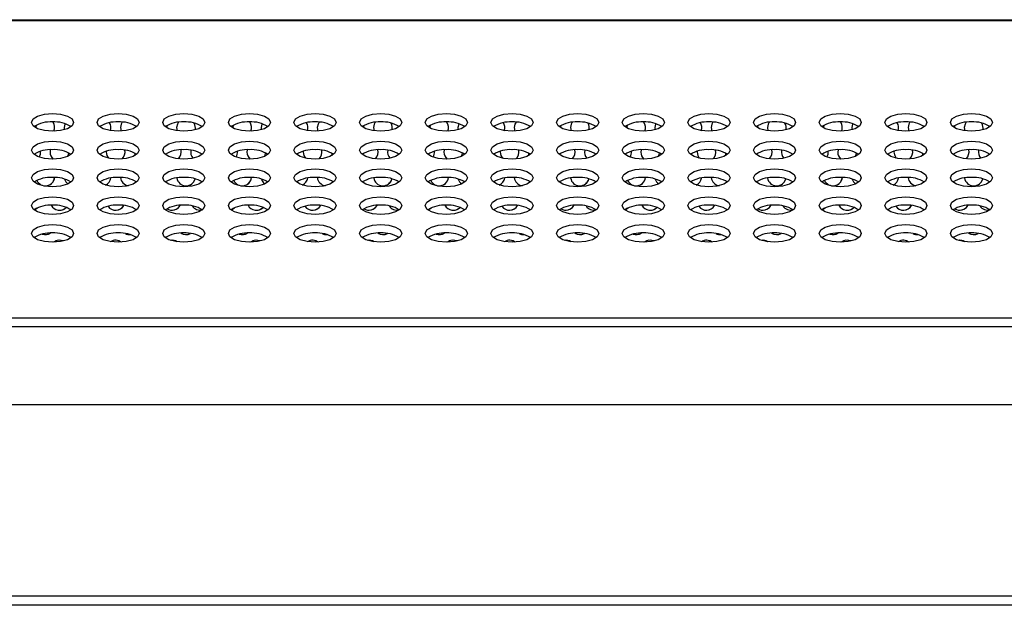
# Model space of a CAD drawing. Header units: millimetres. Extents: x 19 to 844, y 7 to 552.
# Tile 74 of 81: x 622 to 643, y 371 to 384. Entities that reach past the tile are written whole.
import ezdxf

# ---------------------------------------------------------------- set-up
doc = ezdxf.new("R2010")
doc.units = ezdxf.units.MM

msp = doc.modelspace()

# ---------------------------------------------------------------- linework, layer by layer
at = {"color": 7, "linetype": 'Continuous', "lineweight": 25}
for p, q in [((568.783, 383.673), (767.249, 383.673)), ((568.783, 383.655), (767.249, 383.655)), ((622.79, 381.426), (622.783, 381.373)), ((622.783, 381.373), (622.783, 381.368)), ((623.383, 381.373), (623.388, 381.328)), ((624.583, 381.373), (624.598, 381.297)), ((625.783, 381.373), (625.795, 381.305)), ((626.99, 381.426), (626.983, 381.373)), ((626.983, 381.373), (626.983, 381.368)), ((627.583, 381.373), (627.588, 381.328)), ((628.783, 381.373), (628.798, 381.297)), ((629.983, 381.373), (629.995, 381.305)), ((631.19, 381.426), (631.183, 381.373)), ((631.183, 381.373), (631.183, 381.368)), ((631.783, 381.373), (631.788, 381.328)), ((632.983, 381.373), (632.998, 381.297)), ((634.183, 381.373), (634.195, 381.305)), ((635.39, 381.426), (635.383, 381.373)), ((635.383, 381.373), (635.383, 381.368)), ((635.983, 381.373), (635.988, 381.328)), ((637.183, 381.373), (637.198, 381.297)), ((638.383, 381.373), (638.395, 381.305)), ((639.59, 381.426), (639.583, 381.373)), ((639.583, 381.373), (639.583, 381.368)), ((640.183, 381.373), (640.188, 381.328)), ((641.383, 381.373), (641.398, 381.297)), ((642.583, 381.373), (642.595, 381.305)), ((623.089, 380.902), (623.083, 380.853)), ((624.284, 380.87), (624.283, 380.853)), ((624.884, 380.833), (624.897, 380.781)), ((627.289, 380.902), (627.283, 380.853)), ((628.484, 380.87), (628.483, 380.853)), ((629.084, 380.833), (629.097, 380.781)), ((631.489, 380.902), (631.483, 380.853)), ((632.684, 380.87), (632.683, 380.853)), ((633.284, 380.833), (633.297, 380.781)), ((635.689, 380.902), (635.683, 380.853)), ((636.884, 380.87), (636.883, 380.853)), ((637.484, 380.833), (637.497, 380.781)), ((639.889, 380.902), (639.883, 380.853)), ((641.084, 380.87), (641.083, 380.853)), ((641.684, 380.833), (641.697, 380.781)), ((625.542, 380.211), (625.545, 380.215)), ((625.542, 380.211), (625.545, 380.215)), ((629.742, 380.211), (629.745, 380.215)), ((629.742, 380.211), (629.745, 380.215)), ((633.942, 380.211), (633.945, 380.215)), ((633.942, 380.211), (633.945, 380.215)), ((638.142, 380.211), (638.145, 380.215)), ((638.142, 380.211), (638.145, 380.215)), ((642.342, 380.211), (642.345, 380.215)), ((642.342, 380.211), (642.345, 380.215)), ((626.283, 379.613), (626.333, 379.619)), ((630.483, 379.613), (630.533, 379.619)), ((634.683, 379.613), (634.733, 379.619)), ((638.883, 379.613), (638.933, 379.619)), ((643.083, 379.613), (643.133, 379.619)), ((624.783, 379.093), (624.794, 379.094)), ((628.983, 379.093), (628.994, 379.094)), ((633.183, 379.093), (633.194, 379.094)), ((637.383, 379.093), (637.394, 379.094)), ((641.583, 379.093), (641.594, 379.094)), ((568.783, 377.319), (767.249, 377.319)), ((568.783, 377.137), (767.249, 377.137)), ((556.396, 375.473), (783.636, 375.473)), ((556.396, 371.393), (783.636, 371.393)), ((783.636, 371.193), (556.396, 371.193))]:
    msp.add_line(p, q, dxfattribs=at)
at = {"color": 7, "linetype": 'Continuous', "lineweight": 25, "flags": 128}
for points in [[(623.136, 381.676), (623.308, 381.661), (623.454, 381.62), (623.552, 381.559), (623.586, 381.486), (623.552, 381.413), (623.454, 381.351), (623.308, 381.31), (623.136, 381.296), (622.964, 381.31), (622.818, 381.351), (622.72, 381.413), (622.686, 381.486), (622.72, 381.559), (622.818, 381.62), (622.964, 381.661), (623.136, 381.676)], [(624.536, 381.676), (624.708, 381.661), (624.854, 381.62), (624.952, 381.559), (624.986, 381.486), (624.952, 381.413), (624.854, 381.351), (624.708, 381.31), (624.536, 381.296), (624.364, 381.31), (624.218, 381.351), (624.12, 381.413), (624.086, 381.486), (624.12, 381.559), (624.218, 381.62), (624.364, 381.661), (624.536, 381.676)], [(625.936, 381.676), (626.108, 381.661), (626.254, 381.62), (626.352, 381.559), (626.386, 381.486), (626.352, 381.413), (626.254, 381.351), (626.108, 381.31), (625.936, 381.296), (625.764, 381.31), (625.618, 381.351), (625.52, 381.413), (625.486, 381.486), (625.52, 381.559), (625.618, 381.62), (625.764, 381.661), (625.936, 381.676)], [(627.336, 381.676), (627.508, 381.661), (627.654, 381.62), (627.752, 381.559), (627.786, 381.486), (627.752, 381.413), (627.654, 381.351), (627.508, 381.31), (627.336, 381.296), (627.164, 381.31), (627.018, 381.351), (626.92, 381.413), (626.886, 381.486), (626.92, 381.559), (627.018, 381.62), (627.164, 381.661), (627.336, 381.676)], [(628.736, 381.676), (628.908, 381.661), (629.054, 381.62), (629.152, 381.559), (629.186, 381.486), (629.152, 381.413), (629.054, 381.351), (628.908, 381.31), (628.736, 381.296), (628.564, 381.31), (628.418, 381.351), (628.32, 381.413), (628.286, 381.486), (628.32, 381.559), (628.418, 381.62), (628.564, 381.661), (628.736, 381.676)], [(630.136, 381.676), (630.308, 381.661), (630.454, 381.62), (630.552, 381.559), (630.586, 381.486), (630.552, 381.413), (630.454, 381.351), (630.308, 381.31), (630.136, 381.296), (629.964, 381.31), (629.818, 381.351), (629.72, 381.413), (629.686, 381.486), (629.72, 381.559), (629.818, 381.62), (629.964, 381.661), (630.136, 381.676)], [(631.536, 381.676), (631.708, 381.661), (631.854, 381.62), (631.952, 381.559), (631.986, 381.486), (631.952, 381.413), (631.854, 381.351), (631.708, 381.31), (631.536, 381.296), (631.364, 381.31), (631.218, 381.351), (631.12, 381.413), (631.086, 381.486), (631.12, 381.559), (631.218, 381.62), (631.364, 381.661), (631.536, 381.676)], [(632.936, 381.676), (633.108, 381.661), (633.254, 381.62), (633.352, 381.559), (633.386, 381.486), (633.352, 381.413), (633.254, 381.351), (633.108, 381.31), (632.936, 381.296), (632.764, 381.31), (632.618, 381.351), (632.52, 381.413), (632.486, 381.486), (632.52, 381.559), (632.618, 381.62), (632.764, 381.661), (632.936, 381.676)], [(634.336, 381.676), (634.508, 381.661), (634.654, 381.62), (634.752, 381.559), (634.786, 381.486), (634.752, 381.413), (634.654, 381.351), (634.508, 381.31), (634.336, 381.296), (634.164, 381.31), (634.018, 381.351), (633.92, 381.413), (633.886, 381.486), (633.92, 381.559), (634.018, 381.62), (634.164, 381.661), (634.336, 381.676)], [(635.736, 381.676), (635.908, 381.661), (636.054, 381.62), (636.152, 381.559), (636.186, 381.486), (636.152, 381.413), (636.054, 381.351), (635.908, 381.31), (635.736, 381.296), (635.564, 381.31), (635.418, 381.351), (635.32, 381.413), (635.286, 381.486), (635.32, 381.559), (635.418, 381.62), (635.564, 381.661), (635.736, 381.676)], [(637.136, 381.676), (637.308, 381.661), (637.454, 381.62), (637.552, 381.559), (637.586, 381.486), (637.552, 381.413), (637.454, 381.351), (637.308, 381.31), (637.136, 381.296), (636.964, 381.31), (636.818, 381.351), (636.72, 381.413), (636.686, 381.486), (636.72, 381.559), (636.818, 381.62), (636.964, 381.661), (637.136, 381.676)], [(638.536, 381.676), (638.708, 381.661), (638.854, 381.62), (638.952, 381.559), (638.986, 381.486), (638.952, 381.413), (638.854, 381.351), (638.708, 381.31), (638.536, 381.296), (638.364, 381.31), (638.218, 381.351), (638.12, 381.413), (638.086, 381.486), (638.12, 381.559), (638.218, 381.62), (638.364, 381.661), (638.536, 381.676)], [(639.936, 381.676), (640.108, 381.661), (640.254, 381.62), (640.352, 381.559), (640.386, 381.486), (640.352, 381.413), (640.254, 381.351), (640.108, 381.31), (639.936, 381.296), (639.764, 381.31), (639.618, 381.351), (639.52, 381.413), (639.486, 381.486), (639.52, 381.559), (639.618, 381.62), (639.764, 381.661), (639.936, 381.676)], [(641.336, 381.676), (641.508, 381.661), (641.654, 381.62), (641.752, 381.559), (641.786, 381.486), (641.752, 381.413), (641.654, 381.351), (641.508, 381.31), (641.336, 381.296), (641.164, 381.31), (641.018, 381.351), (640.92, 381.413), (640.886, 381.486), (640.92, 381.559), (641.018, 381.62), (641.164, 381.661), (641.336, 381.676)], [(642.736, 381.676), (642.908, 381.661), (643.054, 381.62), (643.152, 381.559), (643.186, 381.486), (643.152, 381.413), (643.054, 381.351), (642.908, 381.31), (642.736, 381.296), (642.564, 381.31), (642.418, 381.351), (642.32, 381.413), (642.286, 381.486), (642.32, 381.559), (642.418, 381.62), (642.564, 381.661), (642.736, 381.676)], [(623.402, 381.458), (623.398, 381.45), (623.383, 381.373)], [(624.622, 381.491), (624.598, 381.45), (624.583, 381.373)], [(625.583, 381.368), (625.583, 381.373), (625.578, 381.42)], [(625.583, 381.368), (625.583, 381.373), (625.578, 381.42)], [(625.82, 381.488), (625.799, 381.45), (625.783, 381.373)], [(627.602, 381.458), (627.598, 381.45), (627.583, 381.373)], [(628.822, 381.491), (628.799, 381.45), (628.783, 381.373)], [(629.783, 381.368), (629.783, 381.373), (629.778, 381.42)], [(629.783, 381.368), (629.783, 381.373), (629.778, 381.42)], [(630.02, 381.488), (629.999, 381.45), (629.983, 381.373)], [(631.802, 381.458), (631.799, 381.45), (631.783, 381.373)], [(633.022, 381.491), (632.999, 381.45), (632.983, 381.373)], [(633.983, 381.368), (633.983, 381.373), (633.978, 381.42)], [(633.983, 381.368), (633.983, 381.373), (633.978, 381.42)], [(634.22, 381.488), (634.199, 381.45), (634.183, 381.373)], [(636.002, 381.458), (635.999, 381.45), (635.983, 381.373)], [(637.222, 381.491), (637.199, 381.45), (637.183, 381.373)], [(638.183, 381.368), (638.183, 381.373), (638.178, 381.42)], [(638.183, 381.368), (638.183, 381.373), (638.178, 381.42)], [(638.42, 381.488), (638.398, 381.45), (638.383, 381.373)], [(640.202, 381.458), (640.199, 381.45), (640.183, 381.373)], [(641.422, 381.491), (641.399, 381.45), (641.383, 381.373)], [(642.383, 381.368), (642.383, 381.373), (642.378, 381.42)], [(642.383, 381.368), (642.383, 381.373), (642.378, 381.42)], [(642.62, 381.488), (642.598, 381.45), (642.583, 381.373)], [(623.136, 381.084), (623.308, 381.07), (623.454, 381.029), (623.552, 380.967), (623.586, 380.894), (623.552, 380.821), (623.454, 380.76), (623.308, 380.718), (623.136, 380.704), (622.964, 380.718), (622.818, 380.76), (622.72, 380.821), (622.686, 380.894), (622.72, 380.967), (622.818, 381.029), (622.964, 381.07), (623.136, 381.084)], [(624.536, 381.084), (624.708, 381.07), (624.854, 381.029), (624.952, 380.967), (624.986, 380.894), (624.952, 380.821), (624.854, 380.76), (624.708, 380.718), (624.536, 380.704), (624.364, 380.718), (624.218, 380.76), (624.12, 380.821), (624.086, 380.894), (624.12, 380.967), (624.218, 381.029), (624.364, 381.07), (624.536, 381.084)], [(625.936, 381.084), (626.108, 381.07), (626.254, 381.029), (626.352, 380.967), (626.386, 380.894), (626.352, 380.821), (626.254, 380.76), (626.108, 380.718), (625.936, 380.704), (625.764, 380.718), (625.618, 380.76), (625.52, 380.821), (625.486, 380.894), (625.52, 380.967), (625.618, 381.029), (625.764, 381.07), (625.936, 381.084)], [(627.336, 381.084), (627.508, 381.07), (627.654, 381.029), (627.752, 380.967), (627.786, 380.894), (627.752, 380.821), (627.654, 380.76), (627.508, 380.718), (627.336, 380.704), (627.164, 380.718), (627.018, 380.76), (626.92, 380.821), (626.886, 380.894), (626.92, 380.967), (627.018, 381.029), (627.164, 381.07), (627.336, 381.084)], [(628.736, 381.084), (628.908, 381.07), (629.054, 381.029), (629.152, 380.967), (629.186, 380.894), (629.152, 380.821), (629.054, 380.76), (628.908, 380.718), (628.736, 380.704), (628.564, 380.718), (628.418, 380.76), (628.32, 380.821), (628.286, 380.894), (628.32, 380.967), (628.418, 381.029), (628.564, 381.07), (628.736, 381.084)], [(630.136, 381.084), (630.308, 381.07), (630.454, 381.029), (630.552, 380.967), (630.586, 380.894), (630.552, 380.821), (630.454, 380.76), (630.308, 380.718), (630.136, 380.704), (629.964, 380.718), (629.818, 380.76), (629.72, 380.821), (629.686, 380.894), (629.72, 380.967), (629.818, 381.029), (629.964, 381.07), (630.136, 381.084)], [(631.536, 381.084), (631.708, 381.07), (631.854, 381.029), (631.952, 380.967), (631.986, 380.894), (631.952, 380.821), (631.854, 380.76), (631.708, 380.718), (631.536, 380.704), (631.364, 380.718), (631.218, 380.76), (631.12, 380.821), (631.086, 380.894), (631.12, 380.967), (631.218, 381.029), (631.364, 381.07), (631.536, 381.084)], [(632.936, 381.084), (633.108, 381.07), (633.254, 381.029), (633.352, 380.967), (633.386, 380.894), (633.352, 380.821), (633.254, 380.76), (633.108, 380.718), (632.936, 380.704), (632.764, 380.718), (632.618, 380.76), (632.52, 380.821), (632.486, 380.894), (632.52, 380.967), (632.618, 381.029), (632.764, 381.07), (632.936, 381.084)], [(634.336, 381.084), (634.508, 381.07), (634.654, 381.029), (634.752, 380.967), (634.786, 380.894), (634.752, 380.821), (634.654, 380.76), (634.508, 380.718), (634.336, 380.704), (634.164, 380.718), (634.018, 380.76), (633.92, 380.821), (633.886, 380.894), (633.92, 380.967), (634.018, 381.029), (634.164, 381.07), (634.336, 381.084)], [(635.736, 381.084), (635.908, 381.07), (636.054, 381.029), (636.152, 380.967), (636.186, 380.894), (636.152, 380.821), (636.054, 380.76), (635.908, 380.718), (635.736, 380.704), (635.564, 380.718), (635.418, 380.76), (635.32, 380.821), (635.286, 380.894), (635.32, 380.967), (635.418, 381.029), (635.564, 381.07), (635.736, 381.084)], [(637.136, 381.084), (637.308, 381.07), (637.454, 381.029), (637.552, 380.967), (637.586, 380.894), (637.552, 380.821), (637.454, 380.76), (637.308, 380.718), (637.136, 380.704), (636.964, 380.718), (636.818, 380.76), (636.72, 380.821), (636.686, 380.894), (636.72, 380.967), (636.818, 381.029), (636.964, 381.07), (637.136, 381.084)], [(638.536, 381.084), (638.708, 381.07), (638.854, 381.029), (638.952, 380.967), (638.986, 380.894), (638.952, 380.821), (638.854, 380.76), (638.708, 380.718), (638.536, 380.704), (638.364, 380.718), (638.218, 380.76), (638.12, 380.821), (638.086, 380.894), (638.12, 380.967), (638.218, 381.029), (638.364, 381.07), (638.536, 381.084)], [(639.936, 381.084), (640.108, 381.07), (640.254, 381.029), (640.352, 380.967), (640.386, 380.894), (640.352, 380.821), (640.254, 380.76), (640.108, 380.718), (639.936, 380.704), (639.764, 380.718), (639.618, 380.76), (639.52, 380.821), (639.486, 380.894), (639.52, 380.967), (639.618, 381.029), (639.764, 381.07), (639.936, 381.084)], [(641.336, 381.084), (641.508, 381.07), (641.654, 381.029), (641.752, 380.967), (641.786, 380.894), (641.752, 380.821), (641.654, 380.76), (641.508, 380.718), (641.336, 380.704), (641.164, 380.718), (641.018, 380.76), (640.92, 380.821), (640.886, 380.894), (640.92, 380.967), (641.018, 381.029), (641.164, 381.07), (641.336, 381.084)], [(642.736, 381.084), (642.908, 381.07), (643.054, 381.029), (643.152, 380.967), (643.186, 380.894), (643.152, 380.821), (643.054, 380.76), (642.908, 380.718), (642.736, 380.704), (642.564, 380.718), (642.418, 380.76), (642.32, 380.821), (642.286, 380.894), (642.32, 380.967), (642.418, 381.029), (642.564, 381.07), (642.736, 381.084)], [(623.462, 380.763), (623.468, 380.777), (623.482, 380.834)], [(623.462, 380.763), (623.468, 380.777), (623.482, 380.834)], [(624.283, 380.853), (624.298, 380.777), (624.33, 380.725)], [(627.662, 380.763), (627.668, 380.777), (627.682, 380.834)], [(627.662, 380.763), (627.668, 380.777), (627.682, 380.834)], [(628.483, 380.853), (628.498, 380.777), (628.53, 380.725)], [(631.862, 380.763), (631.868, 380.777), (631.882, 380.834)], [(631.862, 380.763), (631.868, 380.777), (631.882, 380.834)], [(632.683, 380.853), (632.698, 380.777), (632.73, 380.725)], [(636.062, 380.763), (636.068, 380.777), (636.082, 380.834)], [(636.062, 380.763), (636.068, 380.777), (636.082, 380.834)], [(636.883, 380.853), (636.899, 380.777), (636.93, 380.725)], [(640.262, 380.763), (640.268, 380.777), (640.282, 380.834)], [(640.262, 380.763), (640.268, 380.777), (640.282, 380.834)], [(641.083, 380.853), (641.099, 380.777), (641.13, 380.725)], [(623.136, 380.493), (623.308, 380.478), (623.454, 380.437), (623.552, 380.375), (623.586, 380.302), (623.552, 380.23), (623.454, 380.168), (623.308, 380.127), (623.136, 380.112), (622.964, 380.127), (622.818, 380.168), (622.72, 380.23), (622.686, 380.302), (622.72, 380.375), (622.818, 380.437), (622.964, 380.478), (623.136, 380.493)], [(624.536, 380.493), (624.708, 380.478), (624.854, 380.437), (624.952, 380.375), (624.986, 380.302), (624.952, 380.23), (624.854, 380.168), (624.708, 380.127), (624.536, 380.112), (624.364, 380.127), (624.218, 380.168), (624.12, 380.23), (624.086, 380.302), (624.12, 380.375), (624.218, 380.437), (624.364, 380.478), (624.536, 380.493)], [(625.936, 380.493), (626.108, 380.478), (626.254, 380.437), (626.352, 380.375), (626.386, 380.302), (626.352, 380.23), (626.254, 380.168), (626.108, 380.127), (625.936, 380.112), (625.764, 380.127), (625.618, 380.168), (625.52, 380.23), (625.486, 380.302), (625.52, 380.375), (625.618, 380.437), (625.764, 380.478), (625.936, 380.493)], [(627.336, 380.493), (627.508, 380.478), (627.654, 380.437), (627.752, 380.375), (627.786, 380.302), (627.752, 380.23), (627.654, 380.168), (627.508, 380.127), (627.336, 380.112), (627.164, 380.127), (627.018, 380.168), (626.92, 380.23), (626.886, 380.302), (626.92, 380.375), (627.018, 380.437), (627.164, 380.478), (627.336, 380.493)], [(628.736, 380.493), (628.908, 380.478), (629.054, 380.437), (629.152, 380.375), (629.186, 380.302), (629.152, 380.23), (629.054, 380.168), (628.908, 380.127), (628.736, 380.112), (628.564, 380.127), (628.418, 380.168), (628.32, 380.23), (628.286, 380.302), (628.32, 380.375), (628.418, 380.437), (628.564, 380.478), (628.736, 380.493)], [(630.136, 380.493), (630.308, 380.478), (630.454, 380.437), (630.552, 380.375), (630.586, 380.302), (630.552, 380.23), (630.454, 380.168), (630.308, 380.127), (630.136, 380.112), (629.964, 380.127), (629.818, 380.168), (629.72, 380.23), (629.686, 380.302), (629.72, 380.375), (629.818, 380.437), (629.964, 380.478), (630.136, 380.493)], [(631.536, 380.493), (631.708, 380.478), (631.854, 380.437), (631.952, 380.375), (631.986, 380.302), (631.952, 380.23), (631.854, 380.168), (631.708, 380.127), (631.536, 380.112), (631.364, 380.127), (631.218, 380.168), (631.12, 380.23), (631.086, 380.302), (631.12, 380.375), (631.218, 380.437), (631.364, 380.478), (631.536, 380.493)], [(632.936, 380.493), (633.108, 380.478), (633.254, 380.437), (633.352, 380.375), (633.386, 380.302), (633.352, 380.23), (633.254, 380.168), (633.108, 380.127), (632.936, 380.112), (632.764, 380.127), (632.618, 380.168), (632.52, 380.23), (632.486, 380.302), (632.52, 380.375), (632.618, 380.437), (632.764, 380.478), (632.936, 380.493)], [(634.336, 380.493), (634.508, 380.478), (634.654, 380.437), (634.752, 380.375), (634.786, 380.302), (634.752, 380.23), (634.654, 380.168), (634.508, 380.127), (634.336, 380.112), (634.164, 380.127), (634.018, 380.168), (633.92, 380.23), (633.886, 380.302), (633.92, 380.375), (634.018, 380.437), (634.164, 380.478), (634.336, 380.493)], [(635.736, 380.493), (635.908, 380.478), (636.054, 380.437), (636.152, 380.375), (636.186, 380.302), (636.152, 380.23), (636.054, 380.168), (635.908, 380.127), (635.736, 380.112), (635.564, 380.127), (635.418, 380.168), (635.32, 380.23), (635.286, 380.302), (635.32, 380.375), (635.418, 380.437), (635.564, 380.478), (635.736, 380.493)], [(637.136, 380.493), (637.308, 380.478), (637.454, 380.437), (637.552, 380.375), (637.586, 380.302), (637.552, 380.23), (637.454, 380.168), (637.308, 380.127), (637.136, 380.112), (636.964, 380.127), (636.818, 380.168), (636.72, 380.23), (636.686, 380.302), (636.72, 380.375), (636.818, 380.437), (636.964, 380.478), (637.136, 380.493)], [(638.536, 380.493), (638.708, 380.478), (638.854, 380.437), (638.952, 380.375), (638.986, 380.302), (638.952, 380.23), (638.854, 380.168), (638.708, 380.127), (638.536, 380.112), (638.364, 380.127), (638.218, 380.168), (638.12, 380.23), (638.086, 380.302), (638.12, 380.375), (638.218, 380.437), (638.364, 380.478), (638.536, 380.493)], [(639.936, 380.493), (640.108, 380.478), (640.254, 380.437), (640.352, 380.375), (640.386, 380.302), (640.352, 380.23), (640.254, 380.168), (640.108, 380.127), (639.936, 380.112), (639.764, 380.127), (639.618, 380.168), (639.52, 380.23), (639.486, 380.302), (639.52, 380.375), (639.618, 380.437), (639.764, 380.478), (639.936, 380.493)], [(641.336, 380.493), (641.508, 380.478), (641.654, 380.437), (641.752, 380.375), (641.786, 380.302), (641.752, 380.23), (641.654, 380.168), (641.508, 380.127), (641.336, 380.112), (641.164, 380.127), (641.018, 380.168), (640.92, 380.23), (640.886, 380.302), (640.92, 380.375), (641.018, 380.437), (641.164, 380.478), (641.336, 380.493)], [(642.736, 380.493), (642.908, 380.478), (643.054, 380.437), (643.152, 380.375), (643.186, 380.302), (643.152, 380.23), (643.054, 380.168), (642.908, 380.127), (642.736, 380.112), (642.564, 380.127), (642.418, 380.168), (642.32, 380.23), (642.286, 380.302), (642.32, 380.375), (642.418, 380.437), (642.564, 380.478), (642.736, 380.493)], [(623.136, 379.901), (623.308, 379.886), (623.454, 379.845), (623.552, 379.784), (623.586, 379.711), (623.552, 379.638), (623.454, 379.576), (623.308, 379.535), (623.136, 379.521), (622.964, 379.535), (622.818, 379.576), (622.72, 379.638), (622.686, 379.711), (622.72, 379.784), (622.818, 379.845), (622.964, 379.886), (623.136, 379.901)], [(624.536, 379.901), (624.708, 379.886), (624.854, 379.845), (624.952, 379.784), (624.986, 379.711), (624.952, 379.638), (624.854, 379.576), (624.708, 379.535), (624.536, 379.521), (624.364, 379.535), (624.218, 379.576), (624.12, 379.638), (624.086, 379.711), (624.12, 379.784), (624.218, 379.845), (624.364, 379.886), (624.536, 379.901)], [(625.936, 379.901), (626.108, 379.886), (626.254, 379.845), (626.352, 379.784), (626.386, 379.711), (626.352, 379.638), (626.254, 379.576), (626.108, 379.535), (625.936, 379.521), (625.764, 379.535), (625.618, 379.576), (625.52, 379.638), (625.486, 379.711), (625.52, 379.784), (625.618, 379.845), (625.764, 379.886), (625.936, 379.901)], [(627.336, 379.901), (627.508, 379.886), (627.654, 379.845), (627.752, 379.784), (627.786, 379.711), (627.752, 379.638), (627.654, 379.576), (627.508, 379.535), (627.336, 379.521), (627.164, 379.535), (627.018, 379.576), (626.92, 379.638), (626.886, 379.711), (626.92, 379.784), (627.018, 379.845), (627.164, 379.886), (627.336, 379.901)], [(628.736, 379.901), (628.908, 379.886), (629.054, 379.845), (629.152, 379.784), (629.186, 379.711), (629.152, 379.638), (629.054, 379.576), (628.908, 379.535), (628.736, 379.521), (628.564, 379.535), (628.418, 379.576), (628.32, 379.638), (628.286, 379.711), (628.32, 379.784), (628.418, 379.845), (628.564, 379.886), (628.736, 379.901)], [(630.136, 379.901), (630.308, 379.886), (630.454, 379.845), (630.552, 379.784), (630.586, 379.711), (630.552, 379.638), (630.454, 379.576), (630.308, 379.535), (630.136, 379.521), (629.964, 379.535), (629.818, 379.576), (629.72, 379.638), (629.686, 379.711), (629.72, 379.784), (629.818, 379.845), (629.964, 379.886), (630.136, 379.901)], [(631.536, 379.901), (631.708, 379.886), (631.854, 379.845), (631.952, 379.784), (631.986, 379.711), (631.952, 379.638), (631.854, 379.576), (631.708, 379.535), (631.536, 379.521), (631.364, 379.535), (631.218, 379.576), (631.12, 379.638), (631.086, 379.711), (631.12, 379.784), (631.218, 379.845), (631.364, 379.886), (631.536, 379.901)], [(632.936, 379.901), (633.108, 379.886), (633.254, 379.845), (633.352, 379.784), (633.386, 379.711), (633.352, 379.638), (633.254, 379.576), (633.108, 379.535), (632.936, 379.521), (632.764, 379.535), (632.618, 379.576), (632.52, 379.638), (632.486, 379.711), (632.52, 379.784), (632.618, 379.845), (632.764, 379.886), (632.936, 379.901)], [(634.336, 379.901), (634.508, 379.886), (634.654, 379.845), (634.752, 379.784), (634.786, 379.711), (634.752, 379.638), (634.654, 379.576), (634.508, 379.535), (634.336, 379.521), (634.164, 379.535), (634.018, 379.576), (633.92, 379.638), (633.886, 379.711), (633.92, 379.784), (634.018, 379.845), (634.164, 379.886), (634.336, 379.901)], [(635.736, 379.901), (635.908, 379.886), (636.054, 379.845), (636.152, 379.784), (636.186, 379.711), (636.152, 379.638), (636.054, 379.576), (635.908, 379.535), (635.736, 379.521), (635.564, 379.535), (635.418, 379.576), (635.32, 379.638), (635.286, 379.711), (635.32, 379.784), (635.418, 379.845), (635.564, 379.886), (635.736, 379.901)], [(637.136, 379.901), (637.308, 379.886), (637.454, 379.845), (637.552, 379.784), (637.586, 379.711), (637.552, 379.638), (637.454, 379.576), (637.308, 379.535), (637.136, 379.521), (636.964, 379.535), (636.818, 379.576), (636.72, 379.638), (636.686, 379.711), (636.72, 379.784), (636.818, 379.845), (636.964, 379.886), (637.136, 379.901)], [(638.536, 379.901), (638.708, 379.886), (638.854, 379.845), (638.952, 379.784), (638.986, 379.711), (638.952, 379.638), (638.854, 379.576), (638.708, 379.535), (638.536, 379.521), (638.364, 379.535), (638.218, 379.576), (638.12, 379.638), (638.086, 379.711), (638.12, 379.784), (638.218, 379.845), (638.364, 379.886), (638.536, 379.901)], [(639.936, 379.901), (640.108, 379.886), (640.254, 379.845), (640.352, 379.784), (640.386, 379.711), (640.352, 379.638), (640.254, 379.576), (640.108, 379.535), (639.936, 379.521), (639.764, 379.535), (639.618, 379.576), (639.52, 379.638), (639.486, 379.711), (639.52, 379.784), (639.618, 379.845), (639.764, 379.886), (639.936, 379.901)], [(641.336, 379.901), (641.508, 379.886), (641.654, 379.845), (641.752, 379.784), (641.786, 379.711), (641.752, 379.638), (641.654, 379.576), (641.508, 379.535), (641.336, 379.521), (641.164, 379.535), (641.018, 379.576), (640.92, 379.638), (640.886, 379.711), (640.92, 379.784), (641.018, 379.845), (641.164, 379.886), (641.336, 379.901)], [(642.736, 379.901), (642.908, 379.886), (643.054, 379.845), (643.152, 379.784), (643.186, 379.711), (643.152, 379.638), (643.054, 379.576), (642.908, 379.535), (642.736, 379.521), (642.564, 379.535), (642.418, 379.576), (642.32, 379.638), (642.286, 379.711), (642.32, 379.784), (642.418, 379.845), (642.564, 379.886), (642.736, 379.901)], [(622.743, 379.623), (622.76, 379.628), (622.815, 379.663)], [(622.743, 379.623), (622.76, 379.628), (622.815, 379.663)], [(626.943, 379.623), (626.96, 379.628), (627.015, 379.663)], [(626.943, 379.623), (626.96, 379.628), (627.015, 379.663)], [(631.143, 379.623), (631.16, 379.628), (631.215, 379.663)], [(631.143, 379.623), (631.16, 379.628), (631.215, 379.663)], [(635.343, 379.623), (635.36, 379.628), (635.415, 379.663)], [(635.343, 379.623), (635.36, 379.628), (635.415, 379.663)], [(639.543, 379.623), (639.56, 379.628), (639.615, 379.663)], [(639.543, 379.623), (639.56, 379.628), (639.615, 379.663)], [(623.136, 379.309), (623.308, 379.295), (623.454, 379.254), (623.552, 379.192), (623.586, 379.119), (623.552, 379.046), (623.454, 378.985), (623.308, 378.943), (623.136, 378.929), (622.964, 378.943), (622.818, 378.985), (622.72, 379.046), (622.686, 379.119), (622.72, 379.192), (622.818, 379.254), (622.964, 379.295), (623.136, 379.309)], [(624.536, 379.309), (624.708, 379.295), (624.854, 379.254), (624.952, 379.192), (624.986, 379.119), (624.952, 379.046), (624.854, 378.985), (624.708, 378.943), (624.536, 378.929), (624.364, 378.943), (624.218, 378.985), (624.12, 379.046), (624.086, 379.119), (624.12, 379.192), (624.218, 379.254), (624.364, 379.295), (624.536, 379.309)], [(625.936, 379.309), (626.108, 379.295), (626.254, 379.254), (626.352, 379.192), (626.386, 379.119), (626.352, 379.046), (626.254, 378.985), (626.108, 378.943), (625.936, 378.929), (625.764, 378.943), (625.618, 378.985), (625.52, 379.046), (625.486, 379.119), (625.52, 379.192), (625.618, 379.254), (625.764, 379.295), (625.936, 379.309)], [(627.336, 379.309), (627.508, 379.295), (627.654, 379.254), (627.752, 379.192), (627.786, 379.119), (627.752, 379.046), (627.654, 378.985), (627.508, 378.943), (627.336, 378.929), (627.164, 378.943), (627.018, 378.985), (626.92, 379.046), (626.886, 379.119), (626.92, 379.192), (627.018, 379.254), (627.164, 379.295), (627.336, 379.309)], [(628.736, 379.309), (628.908, 379.295), (629.054, 379.254), (629.152, 379.192), (629.186, 379.119), (629.152, 379.046), (629.054, 378.985), (628.908, 378.943), (628.736, 378.929), (628.564, 378.943), (628.418, 378.985), (628.32, 379.046), (628.286, 379.119), (628.32, 379.192), (628.418, 379.254), (628.564, 379.295), (628.736, 379.309)], [(630.136, 379.309), (630.308, 379.295), (630.454, 379.254), (630.552, 379.192), (630.586, 379.119), (630.552, 379.046), (630.454, 378.985), (630.308, 378.943), (630.136, 378.929), (629.964, 378.943), (629.818, 378.985), (629.72, 379.046), (629.686, 379.119), (629.72, 379.192), (629.818, 379.254), (629.964, 379.295), (630.136, 379.309)], [(631.536, 379.309), (631.708, 379.295), (631.854, 379.254), (631.952, 379.192), (631.986, 379.119), (631.952, 379.046), (631.854, 378.985), (631.708, 378.943), (631.536, 378.929), (631.364, 378.943), (631.218, 378.985), (631.12, 379.046), (631.086, 379.119), (631.12, 379.192), (631.218, 379.254), (631.364, 379.295), (631.536, 379.309)], [(632.936, 379.309), (633.108, 379.295), (633.254, 379.254), (633.352, 379.192), (633.386, 379.119), (633.352, 379.046), (633.254, 378.985), (633.108, 378.943), (632.936, 378.929), (632.764, 378.943), (632.618, 378.985), (632.52, 379.046), (632.486, 379.119), (632.52, 379.192), (632.618, 379.254), (632.764, 379.295), (632.936, 379.309)], [(634.336, 379.309), (634.508, 379.295), (634.654, 379.254), (634.752, 379.192), (634.786, 379.119), (634.752, 379.046), (634.654, 378.985), (634.508, 378.943), (634.336, 378.929), (634.164, 378.943), (634.018, 378.985), (633.92, 379.046), (633.886, 379.119), (633.92, 379.192), (634.018, 379.254), (634.164, 379.295), (634.336, 379.309)], [(635.736, 379.309), (635.908, 379.295), (636.054, 379.254), (636.152, 379.192), (636.186, 379.119), (636.152, 379.046), (636.054, 378.985), (635.908, 378.943), (635.736, 378.929), (635.564, 378.943), (635.418, 378.985), (635.32, 379.046), (635.286, 379.119), (635.32, 379.192), (635.418, 379.254), (635.564, 379.295), (635.736, 379.309)], [(637.136, 379.309), (637.308, 379.295), (637.454, 379.254), (637.552, 379.192), (637.586, 379.119), (637.552, 379.046), (637.454, 378.985), (637.308, 378.943), (637.136, 378.929), (636.964, 378.943), (636.818, 378.985), (636.72, 379.046), (636.686, 379.119), (636.72, 379.192), (636.818, 379.254), (636.964, 379.295), (637.136, 379.309)], [(638.536, 379.309), (638.708, 379.295), (638.854, 379.254), (638.952, 379.192), (638.986, 379.119), (638.952, 379.046), (638.854, 378.985), (638.708, 378.943), (638.536, 378.929), (638.364, 378.943), (638.218, 378.985), (638.12, 379.046), (638.086, 379.119), (638.12, 379.192), (638.218, 379.254), (638.364, 379.295), (638.536, 379.309)], [(639.936, 379.309), (640.108, 379.295), (640.254, 379.254), (640.352, 379.192), (640.386, 379.119), (640.352, 379.046), (640.254, 378.985), (640.108, 378.943), (639.936, 378.929), (639.764, 378.943), (639.618, 378.985), (639.52, 379.046), (639.486, 379.119), (639.52, 379.192), (639.618, 379.254), (639.764, 379.295), (639.936, 379.309)], [(641.336, 379.309), (641.508, 379.295), (641.654, 379.254), (641.752, 379.192), (641.786, 379.119), (641.752, 379.046), (641.654, 378.985), (641.508, 378.943), (641.336, 378.929), (641.164, 378.943), (641.018, 378.985), (640.92, 379.046), (640.886, 379.119), (640.92, 379.192), (641.018, 379.254), (641.164, 379.295), (641.336, 379.309)], [(642.736, 379.309), (642.908, 379.295), (643.054, 379.254), (643.152, 379.192), (643.186, 379.119), (643.152, 379.046), (643.054, 378.985), (642.908, 378.943), (642.736, 378.929), (642.564, 378.943), (642.418, 378.985), (642.32, 379.046), (642.286, 379.119), (642.32, 379.192), (642.418, 379.254), (642.564, 379.295), (642.736, 379.309)], [(622.983, 379.093), (623.06, 379.108), (623.095, 379.127)], [(625.983, 379.093), (626.06, 379.108), (626.08, 379.118)], [(627.183, 379.093), (627.26, 379.108), (627.295, 379.127)], [(630.183, 379.093), (630.26, 379.108), (630.28, 379.118)], [(631.383, 379.093), (631.46, 379.108), (631.495, 379.127)], [(634.383, 379.093), (634.46, 379.108), (634.48, 379.118)], [(635.583, 379.093), (635.66, 379.108), (635.695, 379.127)], [(638.583, 379.093), (638.66, 379.108), (638.68, 379.118)], [(639.783, 379.093), (639.86, 379.108), (639.895, 379.127)], [(642.783, 379.093), (642.86, 379.108), (642.88, 379.118)], [(623.366, 378.956), (623.36, 378.958), (623.283, 378.973)], [(624.606, 378.931), (624.56, 378.958), (624.483, 378.973)], [(625.796, 378.938), (625.76, 378.958), (625.683, 378.973)], [(627.566, 378.956), (627.56, 378.958), (627.483, 378.973)], [(628.806, 378.931), (628.76, 378.958), (628.683, 378.973)], [(629.996, 378.938), (629.96, 378.958), (629.883, 378.973)], [(631.766, 378.956), (631.76, 378.958), (631.683, 378.973)], [(633.006, 378.931), (632.96, 378.958), (632.883, 378.973)], [(634.196, 378.938), (634.16, 378.958), (634.083, 378.973)], [(635.966, 378.956), (635.96, 378.958), (635.883, 378.973)], [(637.206, 378.931), (637.16, 378.958), (637.083, 378.973)], [(638.396, 378.938), (638.36, 378.958), (638.283, 378.973)], [(640.166, 378.956), (640.16, 378.958), (640.083, 378.973)], [(641.406, 378.931), (641.36, 378.958), (641.283, 378.973)], [(642.596, 378.938), (642.56, 378.958), (642.483, 378.973)]]:
    msp.add_lwpolyline(points, dxfattribs=at)
at = {"color": 7, "linetype": 'Continuous', "lineweight": 25}
for centre, radius, start, end in [((623.095, 380.823), 0.673, 86.4771, 121.7708), ((623.177, 380.823), 0.673, 58.2292, 93.5231), ((622.983, 381.373), 0.2, 337.3021, 37.3824), ((622.983, 381.373), 0.2, 337.3021, 37.3824), ((624.495, 380.823), 0.673, 86.4771, 121.7708), ((624.183, 381.373), 0.2, 341.1363, 31.7006), ((624.183, 381.373), 0.2, 341.1363, 31.7006), ((624.577, 380.823), 0.673, 58.2292, 93.5231), ((625.895, 380.823), 0.673, 86.4771, 121.7708), ((625.977, 380.823), 0.673, 58.2292, 93.5231), ((625.983, 381.373), 0.2, 346.1278, 28.8771), ((625.983, 381.373), 0.2, 346.1278, 28.8771), ((627.295, 380.823), 0.673, 86.4769, 121.7708), ((627.377, 380.823), 0.673, 58.2292, 93.5229), ((627.183, 381.373), 0.2, 337.3021, 37.3824), ((627.183, 381.373), 0.2, 337.3021, 37.3824), ((628.695, 380.823), 0.673, 86.4769, 121.7708), ((628.383, 381.373), 0.2, 341.1363, 31.7006), ((628.383, 381.373), 0.2, 341.1363, 31.7006), ((628.777, 380.823), 0.673, 58.2292, 93.5229), ((630.095, 380.823), 0.673, 86.4769, 121.7708), ((630.177, 380.823), 0.673, 58.2292, 93.5229), ((630.183, 381.373), 0.2, 346.1278, 28.8771), ((630.183, 381.373), 0.2, 346.1278, 28.8771), ((631.495, 380.823), 0.673, 86.4769, 121.7708), ((631.577, 380.823), 0.673, 58.2292, 93.5229), ((631.383, 381.373), 0.2, 337.3021, 37.3824), ((631.383, 381.373), 0.2, 337.3021, 37.3824), ((632.895, 380.823), 0.673, 86.4765, 121.7715), ((632.583, 381.373), 0.2, 341.1363, 31.7006), ((632.583, 381.373), 0.2, 341.1363, 31.7006), ((632.977, 380.823), 0.673, 58.2292, 93.5229), ((634.295, 380.823), 0.673, 86.4767, 121.7713), ((634.377, 380.823), 0.673, 58.2292, 93.5229), ((634.383, 381.373), 0.2, 346.1278, 28.8771), ((634.383, 381.373), 0.2, 346.1278, 28.8771), ((635.695, 380.823), 0.673, 86.4767, 121.7713), ((635.777, 380.823), 0.673, 58.2292, 93.5229), ((635.583, 381.373), 0.2, 337.3021, 37.3824), ((635.583, 381.373), 0.2, 337.3021, 37.3824), ((637.095, 380.823), 0.673, 86.4767, 121.7713), ((636.783, 381.373), 0.2, 341.1363, 31.7006), ((636.783, 381.373), 0.2, 341.1363, 31.7006), ((637.177, 380.823), 0.673, 58.2292, 93.5229), ((638.495, 380.823), 0.673, 86.4767, 121.7713), ((638.577, 380.823), 0.673, 58.2292, 93.5229), ((638.583, 381.373), 0.2, 346.1278, 28.8771), ((638.583, 381.373), 0.2, 346.1278, 28.8771), ((639.895, 380.823), 0.673, 86.4767, 121.7713), ((639.977, 380.823), 0.673, 58.2287, 93.5233), ((639.783, 381.373), 0.2, 337.3021, 37.3824), ((639.783, 381.373), 0.2, 337.3021, 37.3824), ((641.295, 380.823), 0.673, 86.4767, 121.7713), ((640.983, 381.373), 0.2, 341.1363, 31.7006), ((640.983, 381.373), 0.2, 341.1363, 31.7006), ((641.377, 380.823), 0.673, 58.2287, 93.5233), ((642.695, 380.823), 0.673, 86.4771, 121.7708), ((642.777, 380.823), 0.673, 58.2287, 93.5233), ((642.783, 381.373), 0.2, 346.1278, 28.8771), ((642.783, 381.373), 0.2, 346.1278, 28.8771), ((623.095, 380.231), 0.673, 86.4771, 121.7708), ((622.683, 380.853), 0.2, 327.7252, 4.8072), ((622.683, 380.853), 0.2, 327.7252, 4.8072), ((623.283, 380.853), 0.2, 180, 228.2545), ((623.177, 380.231), 0.673, 58.2292, 93.5231), ((624.495, 380.231), 0.673, 86.4771, 121.7708), ((624.577, 380.231), 0.673, 58.2292, 93.5231), ((624.483, 380.853), 0.2, 313.1256, 11.502), ((624.483, 380.853), 0.2, 313.1256, 11.502), ((625.895, 380.231), 0.673, 86.4769, 121.7708), ((625.683, 380.853), 0.2, 314.2696, 13.9339), ((625.683, 380.853), 0.2, 314.2696, 13.9339), ((625.977, 380.231), 0.673, 58.2292, 93.5229), ((626.283, 380.853), 0.2, 168.8316, 220.692), ((627.295, 380.231), 0.673, 86.4769, 121.7708), ((626.883, 380.853), 0.2, 327.7252, 4.8072), ((626.883, 380.853), 0.2, 327.7252, 4.8072), ((627.483, 380.853), 0.2, 180, 228.2545), ((627.377, 380.231), 0.673, 58.2292, 93.5229), ((628.695, 380.231), 0.673, 86.4769, 121.7708), ((628.777, 380.231), 0.673, 58.2292, 93.5229), ((628.683, 380.853), 0.2, 313.1256, 11.502), ((628.683, 380.853), 0.2, 313.1256, 11.502), ((630.095, 380.231), 0.673, 86.4769, 121.7708), ((629.883, 380.853), 0.2, 314.2696, 13.9339), ((629.883, 380.853), 0.2, 314.2696, 13.9339), ((630.177, 380.231), 0.673, 58.2292, 93.5229), ((630.483, 380.853), 0.2, 168.8316, 220.692), ((631.495, 380.231), 0.673, 86.4765, 121.7715), ((631.083, 380.853), 0.2, 327.7252, 4.8072), ((631.083, 380.853), 0.2, 327.7252, 4.8072), ((631.683, 380.853), 0.2, 180, 228.2545), ((631.577, 380.231), 0.673, 58.2292, 93.5229), ((632.895, 380.231), 0.673, 86.4767, 121.7713), ((632.977, 380.231), 0.673, 58.2292, 93.5229), ((632.883, 380.853), 0.2, 313.1256, 11.502), ((632.883, 380.853), 0.2, 313.1256, 11.502), ((634.295, 380.231), 0.673, 86.4767, 121.7713), ((634.083, 380.853), 0.2, 314.2696, 13.9339), ((634.083, 380.853), 0.2, 314.2696, 13.9339), ((634.377, 380.231), 0.673, 58.2292, 93.5229), ((634.683, 380.853), 0.2, 168.8316, 220.692), ((635.695, 380.231), 0.673, 86.4767, 121.7713), ((635.283, 380.853), 0.2, 327.7252, 4.8072), ((635.283, 380.853), 0.2, 327.7252, 4.8072), ((635.883, 380.853), 0.2, 180, 228.2545), ((635.777, 380.231), 0.673, 58.2292, 93.5229), ((637.095, 380.231), 0.673, 86.4767, 121.7713), ((637.177, 380.231), 0.673, 58.2292, 93.5229), ((637.083, 380.853), 0.2, 313.1256, 11.502), ((637.083, 380.853), 0.2, 313.1256, 11.502), ((638.495, 380.231), 0.673, 86.4767, 121.7713), ((638.283, 380.853), 0.2, 314.2696, 13.9339), ((638.283, 380.853), 0.2, 314.2696, 13.9339), ((638.577, 380.231), 0.673, 58.2287, 93.5233), ((638.883, 380.853), 0.2, 168.8316, 220.692), ((639.895, 380.231), 0.673, 86.4767, 121.7713), ((639.483, 380.853), 0.2, 327.7252, 4.8072), ((639.483, 380.853), 0.2, 327.7252, 4.8072), ((640.083, 380.853), 0.2, 180, 228.2545), ((639.977, 380.231), 0.673, 58.2287, 93.5233), ((641.295, 380.231), 0.673, 86.4771, 121.7708), ((641.377, 380.231), 0.673, 58.2287, 93.5233), ((641.283, 380.853), 0.2, 313.1256, 11.502), ((641.283, 380.853), 0.2, 313.1256, 11.502), ((642.695, 380.231), 0.673, 86.4771, 121.7708), ((642.483, 380.853), 0.2, 314.2696, 13.9339), ((642.483, 380.853), 0.2, 314.2696, 13.9339), ((642.777, 380.231), 0.673, 58.2287, 93.5233), ((643.083, 380.853), 0.2, 168.8316, 220.692), ((623.095, 379.64), 0.673, 86.4771, 121.7706), ((622.983, 380.333), 0.2, 205.0189, 353.4303), ((622.983, 380.333), 0.2, 270, 353.4303), ((623.177, 379.64), 0.673, 58.2294, 93.5227), ((624.495, 379.64), 0.673, 86.4771, 121.7706), ((624.577, 379.64), 0.673, 58.2294, 93.5227), ((624.783, 380.333), 0.2, 186.6037, 261.0738), ((625.896, 379.632), 0.681, 86.6034, 121.0449), ((625.977, 379.64), 0.673, 58.2294, 93.5227), ((627.295, 379.64), 0.673, 86.4771, 121.7706), ((627.183, 380.333), 0.2, 205.0189, 353.4303), ((627.183, 380.333), 0.2, 270, 353.4303), ((627.377, 379.64), 0.673, 58.2294, 93.5227), ((628.695, 379.64), 0.673, 86.4771, 121.7706), ((628.777, 379.64), 0.673, 58.2294, 93.5227), ((628.983, 380.333), 0.2, 186.6037, 261.0738), ((630.096, 379.632), 0.681, 86.6034, 121.0449), ((630.177, 379.64), 0.673, 58.2294, 93.5227), ((631.495, 379.64), 0.673, 86.4769, 121.771), ((631.383, 380.333), 0.2, 205.0189, 353.4303), ((631.383, 380.333), 0.2, 270, 353.4303), ((631.577, 379.64), 0.673, 58.2294, 93.5227), ((632.895, 379.64), 0.673, 86.4769, 121.771), ((632.977, 379.64), 0.673, 58.2294, 93.5227), ((633.183, 380.333), 0.2, 186.6037, 261.0738), ((634.296, 379.632), 0.681, 86.6036, 121.0447), ((634.377, 379.64), 0.673, 58.2294, 93.5227), ((635.695, 379.64), 0.673, 86.4769, 121.771), ((635.583, 380.333), 0.2, 205.0189, 353.4303), ((635.583, 380.333), 0.2, 270, 353.4303), ((635.777, 379.64), 0.673, 58.2294, 93.5227), ((637.095, 379.64), 0.673, 86.4769, 121.771), ((637.177, 379.64), 0.673, 58.229, 93.5231), ((637.383, 380.333), 0.2, 186.6037, 261.0738), ((638.496, 379.632), 0.681, 86.6036, 121.0447), ((638.577, 379.64), 0.673, 58.229, 93.5231), ((639.895, 379.64), 0.673, 86.4773, 121.7706), ((639.783, 380.333), 0.2, 205.0189, 353.4303), ((639.783, 380.333), 0.2, 270, 353.4303), ((639.977, 379.64), 0.673, 58.229, 93.5231), ((641.295, 379.64), 0.673, 86.4773, 121.7706), ((641.377, 379.64), 0.673, 58.229, 93.5231), ((641.583, 380.333), 0.2, 186.6037, 261.0738), ((642.696, 379.632), 0.681, 86.6041, 121.0442), ((642.777, 379.64), 0.673, 58.229, 93.5231), ((623.583, 380.333), 0.2, 196.0831, 233.5243), ((624.183, 380.333), 0.2, 294.0789, 350.3261), ((624.183, 380.333), 0.2, 294.0789, 350.3261), ((625.983, 380.333), 0.2, 189.4282, 345.1221), ((625.983, 380.333), 0.2, 270, 345.1221), ((627.783, 380.333), 0.2, 196.0831, 233.5243), ((628.383, 380.333), 0.2, 294.0789, 350.3261), ((628.383, 380.333), 0.2, 294.0789, 350.3261), ((630.183, 380.333), 0.2, 189.4282, 345.1221), ((630.183, 380.333), 0.2, 270, 345.1221), ((631.983, 380.333), 0.2, 196.0831, 233.5243), ((632.583, 380.333), 0.2, 294.0789, 350.3261), ((632.583, 380.333), 0.2, 294.0789, 350.3261), ((634.383, 380.333), 0.2, 189.4282, 345.1221), ((634.383, 380.333), 0.2, 270, 345.1221), ((636.183, 380.333), 0.2, 196.0831, 233.5243), ((636.783, 380.333), 0.2, 294.0789, 350.3261), ((636.783, 380.333), 0.2, 294.0789, 350.3261), ((638.583, 380.333), 0.2, 189.4282, 345.1221), ((638.583, 380.333), 0.2, 270, 345.1221), ((640.383, 380.333), 0.2, 196.0831, 233.5243), ((640.983, 380.333), 0.2, 294.0789, 350.3261), ((640.983, 380.333), 0.2, 294.0789, 350.3261), ((642.783, 380.333), 0.2, 189.4282, 345.1221), ((642.783, 380.333), 0.2, 270, 345.1221), ((623.095, 379.042), 0.679, 86.5693, 121.2423), ((623.283, 379.813), 0.2, 208.0195, 316.0599), ((623.177, 379.048), 0.673, 58.2294, 93.5227), ((624.495, 379.048), 0.673, 86.4771, 121.7706), ((624.483, 379.813), 0.2, 215.694, 329.8455), ((624.483, 379.813), 0.2, 270, 329.8455), ((624.577, 379.048), 0.673, 58.2294, 93.5227), ((625.895, 379.048), 0.673, 86.4771, 121.7706), ((625.683, 379.813), 0.2, 237.793, 331.187), ((625.683, 379.813), 0.2, 270, 331.187), ((625.978, 379.05), 0.671, 58.0636, 93.5519), ((626.283, 379.813), 0.2, 213.164, 284.2573), ((627.295, 379.042), 0.679, 86.5693, 121.2423), ((627.483, 379.813), 0.2, 208.0195, 316.0599), ((627.377, 379.048), 0.673, 58.2294, 93.5227), ((628.695, 379.048), 0.673, 86.4767, 121.7712), ((628.683, 379.813), 0.2, 215.694, 329.8455), ((628.683, 379.813), 0.2, 270, 329.8455), ((628.777, 379.048), 0.673, 58.2294, 93.5227), ((630.095, 379.048), 0.673, 86.4769, 121.771), ((629.883, 379.813), 0.2, 237.793, 331.187), ((629.883, 379.813), 0.2, 270, 331.187), ((630.178, 379.05), 0.671, 58.0636, 93.5519), ((630.483, 379.813), 0.2, 213.164, 284.2573), ((631.495, 379.042), 0.679, 86.5695, 121.2421), ((631.683, 379.813), 0.2, 208.0195, 316.0599), ((631.577, 379.048), 0.673, 58.2294, 93.5227), ((632.895, 379.048), 0.673, 86.4769, 121.771), ((632.883, 379.813), 0.2, 215.694, 329.8455), ((632.883, 379.813), 0.2, 270, 329.8455), ((632.977, 379.048), 0.673, 58.2294, 93.5227), ((634.295, 379.048), 0.673, 86.4769, 121.771), ((634.083, 379.813), 0.2, 237.793, 331.187), ((634.083, 379.813), 0.2, 270, 331.187), ((634.378, 379.05), 0.671, 58.0631, 93.5523), ((634.683, 379.813), 0.2, 213.164, 284.2573), ((635.695, 379.042), 0.679, 86.5695, 121.2421), ((635.883, 379.813), 0.2, 208.0195, 316.0599), ((635.777, 379.048), 0.673, 58.229, 93.5231), ((637.095, 379.048), 0.673, 86.4773, 121.7706), ((637.083, 379.813), 0.2, 215.694, 329.8455), ((637.083, 379.813), 0.2, 270, 329.8455), ((637.177, 379.048), 0.673, 58.229, 93.5231), ((638.495, 379.048), 0.673, 86.4773, 121.7706), ((638.283, 379.813), 0.2, 237.793, 331.187), ((638.283, 379.813), 0.2, 270, 331.187), ((638.578, 379.05), 0.671, 58.0631, 93.5523), ((638.883, 379.813), 0.2, 213.164, 284.2573), ((639.895, 379.042), 0.679, 86.5695, 121.2423), ((640.083, 379.813), 0.2, 208.0195, 316.0599), ((639.977, 379.048), 0.673, 58.229, 93.5231), ((641.295, 379.048), 0.673, 86.4773, 121.7706), ((641.283, 379.813), 0.2, 215.694, 329.8455), ((641.283, 379.813), 0.2, 270, 329.8455), ((641.377, 379.048), 0.673, 58.229, 93.5231), ((642.695, 379.048), 0.673, 86.4773, 121.7706), ((642.483, 379.813), 0.2, 237.793, 331.187), ((642.483, 379.813), 0.2, 270, 331.187), ((642.778, 379.05), 0.671, 58.0629, 93.5525), ((643.083, 379.813), 0.2, 213.164, 284.2573), ((623.283, 379.813), 0.2, 270, 316.0599), ((627.483, 379.813), 0.2, 270, 316.0599), ((631.683, 379.813), 0.2, 270, 316.0599), ((635.883, 379.813), 0.2, 270, 316.0599), ((640.083, 379.813), 0.2, 270, 316.0599), ((623.095, 378.456), 0.673, 86.4771, 121.7706), ((622.983, 379.293), 0.2, 250.9349, 303.8935), ((623.177, 378.456), 0.673, 58.2294, 93.5227), ((624.495, 378.456), 0.673, 86.4771, 121.7706), ((624.577, 378.456), 0.673, 58.2294, 93.5227), ((624.783, 379.293), 0.2, 242.0177, 273.1763), ((625.895, 378.456), 0.673, 86.4767, 121.7712), ((625.983, 379.293), 0.2, 236.6519, 298.8438), ((625.977, 378.456), 0.673, 58.2294, 93.5227), ((627.295, 378.456), 0.673, 86.4769, 121.771), ((627.183, 379.293), 0.2, 250.9349, 303.8935), ((627.377, 378.456), 0.673, 58.2294, 93.5227), ((628.695, 378.456), 0.673, 86.4769, 121.771), ((628.777, 378.456), 0.673, 58.2294, 93.5227), ((628.983, 379.293), 0.2, 242.0177, 273.1763), ((630.095, 378.456), 0.673, 86.4769, 121.771), ((630.183, 379.293), 0.2, 236.6519, 298.8438), ((630.177, 378.456), 0.673, 58.2294, 93.5227), ((631.495, 378.456), 0.673, 86.4769, 121.771), ((631.383, 379.293), 0.2, 250.9349, 303.8935), ((631.577, 378.456), 0.673, 58.2294, 93.5227), ((632.895, 378.456), 0.673, 86.4769, 121.771), ((632.977, 378.456), 0.673, 58.229, 93.5231), ((633.183, 379.293), 0.2, 242.0177, 273.1763), ((634.295, 378.456), 0.673, 86.4769, 121.771), ((634.383, 379.293), 0.2, 236.6519, 298.8438), ((634.377, 378.456), 0.673, 58.229, 93.5231), ((635.695, 378.456), 0.673, 86.4773, 121.7706), ((635.583, 379.293), 0.2, 250.9349, 303.8935), ((635.777, 378.456), 0.673, 58.229, 93.5231), ((637.095, 378.456), 0.673, 86.4773, 121.7706), ((637.177, 378.456), 0.673, 58.229, 93.5231), ((637.383, 379.293), 0.2, 242.0177, 273.1763), ((638.495, 378.456), 0.673, 86.4773, 121.7706), ((638.583, 379.293), 0.2, 236.6519, 298.8438), ((638.577, 378.456), 0.673, 58.229, 93.5231), ((639.895, 378.456), 0.673, 86.4773, 121.7706), ((639.783, 379.293), 0.2, 250.9349, 303.8935), ((639.977, 378.456), 0.673, 58.229, 93.5231), ((641.295, 378.456), 0.673, 86.4773, 121.7706), ((641.377, 378.456), 0.673, 58.2288, 93.5233), ((641.583, 379.293), 0.2, 242.0177, 273.1763), ((642.695, 378.456), 0.673, 86.4773, 121.7706), ((642.783, 379.293), 0.2, 236.6519, 298.8438), ((642.777, 378.456), 0.673, 58.2294, 93.5229), ((623.283, 378.773), 0.2, 65.7113, 128.778), ((624.483, 378.773), 0.2, 52.1844, 122.7286), ((625.683, 378.773), 0.2, 55.6391, 98.5314), ((627.483, 378.773), 0.2, 65.7113, 128.778), ((628.683, 378.773), 0.2, 52.1844, 122.7286), ((629.883, 378.773), 0.2, 55.6391, 98.5314), ((631.683, 378.773), 0.2, 65.7113, 128.778), ((632.883, 378.773), 0.2, 52.1844, 122.7286), ((634.083, 378.773), 0.2, 55.6391, 98.5314), ((635.883, 378.773), 0.2, 65.7113, 128.778), ((637.083, 378.773), 0.2, 52.1844, 122.7286), ((638.283, 378.773), 0.2, 55.6391, 98.5314), ((640.083, 378.773), 0.2, 65.7113, 128.778), ((641.283, 378.773), 0.2, 52.1844, 122.7286), ((642.483, 378.773), 0.2, 55.6391, 98.5314)]:
    msp.add_arc(centre, radius, start, end, dxfattribs=at)

doc.saveas('drawing.dxf')
